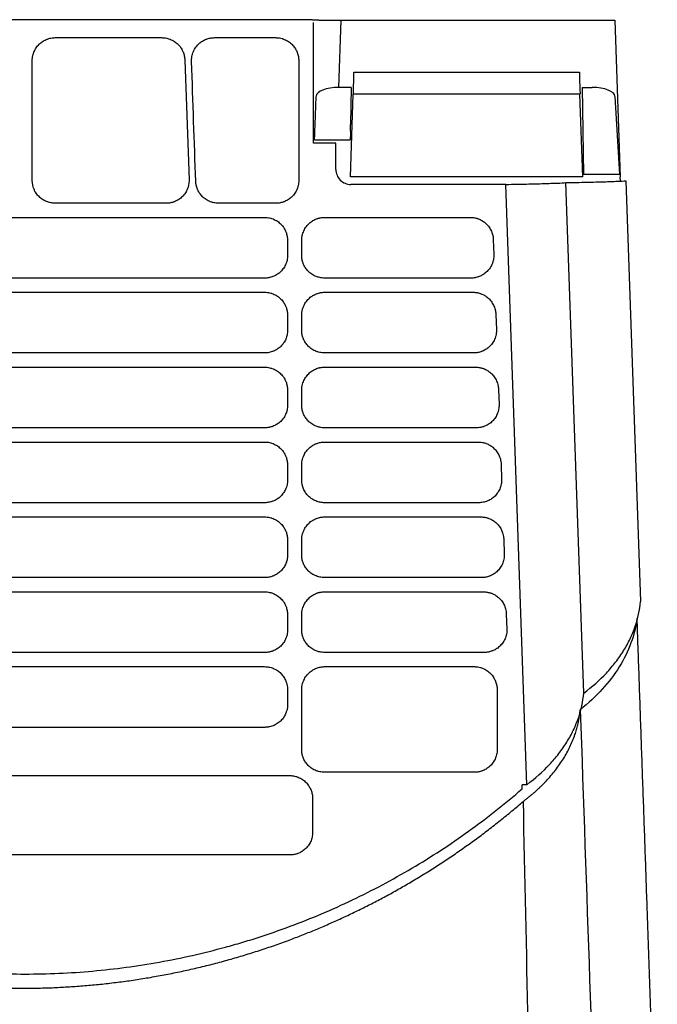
# Model space of a CAD drawing. Extents: x 89 to 1073, y 40 to 812.
# Tile 30 of 67: x 430 to 501, y 702 to 812. Entities that reach past the tile are written whole.
import ezdxf

# ---------------------------------------------------------------- set-up
doc = ezdxf.new("R2010")
doc.units = 0
doc.layers.get('0').update_dxf_attribs({"linetype": 'CONTINUOUS'})

msp = doc.modelspace()

# ---------------------------------------------------------------- linework, layer by layer
at = {"color": 7, "linetype": 'CONTINUOUS'}
for p, q in [((462.31, 811.76), (398.41, 811.76)), ((463.04, 811.72), (462.35, 811.72)), ((462.44, 798.01), (462.44, 811.44)), ((463.04, 811.72), (465.54, 811.72)), ((465.28, 804.22), (465.54, 811.72)), ((465.54, 811.72), (493.23, 811.72)), ((493.23, 811.72), (495.73, 811.72)), ((495.73, 811.72), (496, 811.72)), ((496, 811.72), (496.61, 794.23)), ((451.43, 809.76), (458.27, 809.76)), ((448.13, 807.27), (448.6, 793.94)), ((460.82, 807.18), (460.82, 793.85)), ((466.95, 805.91), (492.06, 805.91)), ((462.64, 800.09), (462.75, 803.23)), ((466.65, 804.22), (465.28, 804.22)), ((466.57, 794.29), (466.89, 803.49)), ((466.65, 804.22), (466.59, 800.09)), ((492.12, 803.49), (466.89, 803.49)), ((492.45, 794.29), (492.12, 803.49)), ((492.37, 804.22), (493.49, 804.22)), ((492.37, 804.22), (492.5, 794.52)), ((496.02, 803.23), (496.51, 794.52)), ((462.6, 799.2), (462.61, 799.34)), ((466.57, 799.34), (466.57, 799.2)), ((464.94, 798.01), (462.44, 798.01)), ((462.58, 798.39), (466.55, 798.39)), ((464.94, 795.09), (464.94, 798.01)), ((496.51, 794.52), (492.5, 794.52)), ((492.45, 794.29), (466.57, 794.29)), ((483.88, 793.43), (466.61, 793.43)), ((486.21, 726.62), (483.88, 793.43)), ((492.54, 736.81), (490.56, 793.63)), ((496.63, 793.83), (496.61, 794.23)), ((497.23, 793.83), (498.87, 747.01)), ((446.05, 791.34), (433.69, 791.34)), ((403.69, 789.76), (457.02, 789.76)), ((463.69, 789.76), (479.93, 789.76)), ((459.57, 787.18), (459.57, 785.52)), ((482.47, 787.27), (482.53, 785.61)), ((479.98, 783), (463.69, 783)), ((403.69, 781.42), (457.02, 781.42)), ((463.69, 781.42), (480.22, 781.42)), ((459.57, 778.85), (459.57, 777.18)), ((482.76, 778.94), (482.82, 777.27)), ((480.27, 774.67), (463.69, 774.67)), ((403.69, 773.09), (457.02, 773.09)), ((463.69, 773.09), (480.51, 773.09)), ((459.57, 770.52), (459.57, 768.85)), ((483.05, 770.61), (483.11, 768.94)), ((480.57, 766.34), (463.69, 766.34)), ((403.69, 764.76), (457.02, 764.76)), ((463.69, 764.76), (480.8, 764.76)), ((459.57, 762.18), (459.57, 760.52)), ((483.34, 762.27), (483.4, 760.61)), ((480.86, 758), (463.69, 758)), ((403.69, 756.42), (457.02, 756.42)), ((463.69, 756.42), (481.09, 756.42)), ((483.63, 753.94), (483.69, 752.27)), ((459.57, 753.85), (459.57, 752.18)), ((481.15, 749.67), (463.69, 749.67)), ((403.69, 748.09), (457.02, 748.09)), ((459.57, 745.52), (459.57, 743.85)), ((483.92, 745.61), (483.98, 743.94)), ((481.44, 741.34), (463.69, 741.34)), ((463.69, 739.76), (480.36, 739.76)), ((459.57, 737.18), (459.57, 735.52)), ((482.9, 737.18), (482.9, 730.52)), ((457.02, 733), (403.69, 733)), ((400.9, 727.64), (459.82, 727.64)), ((480.36, 728), (463.69, 728)), ((486.21, 726.62), (485.68, 726.62)), ((485.69, 726.16), (485.68, 726.62)), ((462.36, 725.06), (462.36, 721.31)), ((459.82, 718.8), (400.9, 718.8))]:
    msp.add_line(p, q, dxfattribs=at)
at = {"color": 7, "linetype": 'CONTINUOUS', "flags": 128}
for points in [[(433.69, 809.76), (436.11, 809.76), (440.85, 809.76), (445.59, 809.76)], [(462.61, 799.34), (462.61, 799.5), (462.62, 799.66), (462.63, 799.79), (462.63, 799.92), (462.63, 800.02), (462.64, 800.09)], [(462.58, 798.39), (462.58, 798.41), (462.58, 798.45), (462.58, 798.53), (462.58, 798.63), (462.59, 798.75), (462.59, 798.89), (462.6, 799.04), (462.6, 799.2)], [(458.27, 791.34), (455.94, 791.34), (453.91, 791.34), (451.89, 791.34)], [(457.02, 783), (454.69, 783), (445.34, 783), (440.67, 783), (431.32, 783), (426.65, 783), (417.31, 783), (403.69, 783)], [(457.02, 774.67), (454.69, 774.67), (445.34, 774.67), (440.67, 774.67), (431.32, 774.67), (426.65, 774.67), (417.31, 774.67), (412.63, 774.67), (403.69, 774.67)], [(457.02, 766.34), (454.69, 766.34), (445.34, 766.34), (426.65, 766.34), (403.69, 766.34)], [(457.02, 758), (454.69, 758), (445.34, 758), (426.65, 758), (403.69, 758)], [(457.02, 749.67), (454.69, 749.67), (445.34, 749.67), (440.67, 749.67), (431.32, 749.67), (426.65, 749.67), (417.31, 749.67), (403.69, 749.67)], [(463.69, 748.09), (466.11, 748.09), (470.94, 748.09), (476.16, 748.09), (481.38, 748.09)], [(457.02, 741.34), (454.69, 741.34), (445.34, 741.34), (440.67, 741.34), (421.98, 741.34), (403.69, 741.34)], [(403.69, 739.76), (406.11, 739.76), (415.78, 739.76), (420.62, 739.76), (430.29, 739.76), (435.13, 739.76), (439.96, 739.76), (457.02, 739.76)]]:
    msp.add_lwpolyline(points, dxfattribs=at)
at = {"color": 7, "linetype": 'CONTINUOUS'}
for centre, major_axis, ratio, start_param, end_param in [((466.87, 803.41), (0.09, 2.5), 0.008721, 4.747603, 6.274766), ((492.15, 803.41), (-0.09, 2.5), 0.008721, 0.008419, 1.535582), ((465.25, 803.23), (2.5, 0.01), 0.395422, 1.55587, 3.125448), ((493.52, 803.22), (2.5, -0.01), 0.398101, 0.024741, 1.585608), ((466.56, 799.32), (0.029, 0.833), 0.008721, 4.747645, 5.902094), ((466.58, 799.23), (0.029, 0.833), 0.008721, 1.606053, 3.1419), ((466.61, 795.09), (1.62, -0.38), 0.999319, 3.373254, 4.944354)]:
    msp.add_ellipse(centre, major_axis=major_axis, ratio=ratio, start_param=start_param, end_param=end_param, dxfattribs=at)
for points, knots in [([(431.15, 807.18), (431.15, 807.25), (431.15, 807.39), (431.17, 807.57), (431.21, 807.78), (431.3, 808.09), (431.49, 808.51), (431.81, 808.94), (432.18, 809.27), (432.52, 809.47), (432.76, 809.58), (432.94, 809.64), (433.08, 809.68), (433.35, 809.74), (433.54, 809.76), (433.69, 809.76)], [2, 2, 2, 2, 2.166921, 2.339969, 2.455062, 2.68499, 3.145567, 3.597349, 4.006921, 4.3799, 4.566618, 4.660199, 4.848025, 4.942379, 5.323722, 5.323722, 5.323722, 5.323722]), ([(445.59, 809.76), (445.63, 809.76), (445.77, 809.75), (445.99, 809.73), (446.2, 809.68), (446.5, 809.59), (446.86, 809.43), (447.28, 809.13), (447.53, 808.86), (447.69, 808.64), (447.79, 808.48), (447.87, 808.32), (447.98, 808.08), (448.06, 807.83), (448.11, 807.52), (448.13, 807.36), (448.13, 807.27)], [2, 2, 2, 2, 2.110246, 2.329997, 2.549268, 2.658916, 3.098028, 3.528627, 3.925047, 4.016957, 4.200545, 4.384168, 4.476122, 4.845906, 5.032807, 5.250456, 5.250456, 5.250456, 5.250456]), ([(448.88, 807.09), (448.88, 807.16), (448.88, 807.3), (448.9, 807.49), (448.93, 807.7), (449.01, 808.03), (449.2, 808.47), (449.52, 808.91), (449.89, 809.26), (450.23, 809.47), (450.48, 809.57), (450.66, 809.64), (450.81, 809.68), (451.07, 809.74), (451.27, 809.76), (451.43, 809.76)], [2, 2, 2, 2, 2.171703, 2.34947, 2.467686, 2.703836, 3.177008, 3.640962, 4.059019, 4.437254, 4.626609, 4.721519, 4.912033, 5.007751, 5.397082, 5.397082, 5.397082, 5.397082]), ([(458.27, 809.76), (458.32, 809.76), (458.46, 809.75), (458.68, 809.73), (458.91, 809.68), (459.21, 809.58), (459.58, 809.41), (460, 809.1), (460.25, 808.81), (460.41, 808.58), (460.51, 808.42), (460.59, 808.25), (460.69, 808.01), (460.76, 807.75), (460.81, 807.44), (460.82, 807.27), (460.82, 807.18)], [2, 2, 2, 2, 2.113419, 2.339447, 2.564946, 2.677706, 3.129429, 3.572188, 3.977395, 4.07077, 4.257279, 4.443828, 4.537253, 4.913026, 5.103027, 5.323884, 5.323884, 5.323884, 5.323884]), ([(433.69, 791.34), (433.52, 791.34), (433.36, 791.35), (433.04, 791.42), (432.88, 791.46), (432.57, 791.59), (432.42, 791.66), (432.15, 791.85), (432.02, 791.95), (431.78, 792.18), (431.67, 792.31), (431.49, 792.58), (431.41, 792.73), (431.22, 793.19), (431.15, 793.52), (431.15, 793.85)], [0, 0, 0, 0, 0.125, 0.125, 0.25, 0.25, 0.375, 0.375, 0.5, 0.5, 0.625, 0.625, 0.75, 0.75, 1, 1, 1, 1]), ([(448.6, 793.94), (448.6, 793.89), (448.6, 793.75), (448.58, 793.52), (448.54, 793.3), (448.45, 792.98), (448.29, 792.6), (447.97, 792.17), (447.59, 791.83), (447.25, 791.62), (447.01, 791.52), (446.82, 791.45), (446.68, 791.41), (446.41, 791.35), (446.21, 791.34), (446.05, 791.34)], [2, 2, 2, 2, 2.116713, 2.349564, 2.582203, 2.69865, 3.16571, 3.623721, 4.043559, 4.430579, 4.624182, 4.721182, 4.915818, 5.013575, 5.408636, 5.408636, 5.408636, 5.408636]), ([(451.89, 791.34), (451.85, 791.34), (451.71, 791.34), (451.49, 791.36), (451.27, 791.41), (450.98, 791.5), (450.61, 791.66), (450.19, 791.96), (449.86, 792.31), (449.66, 792.63), (449.55, 792.87), (449.48, 793.04), (449.44, 793.18), (449.38, 793.43), (449.36, 793.61), (449.35, 793.76)], [1.999998, 1.999998, 1.999998, 1.999998, 2.112505, 2.336785, 2.560662, 2.672656, 3.121485, 3.562107, 3.964452, 4.333233, 4.51765, 4.610005, 4.795191, 4.888116, 5.262843, 5.262843, 5.262843, 5.262843]), ([(460.82, 793.85), (460.82, 793.81), (460.81, 793.67), (460.79, 793.45), (460.74, 793.23), (460.65, 792.93), (460.48, 792.56), (460.16, 792.14), (459.79, 791.81), (459.45, 791.61), (459.21, 791.51), (459.03, 791.45), (458.88, 791.41), (458.62, 791.35), (458.43, 791.34), (458.27, 791.34)], [2, 2, 2, 2, 2.113563, 2.340174, 2.566606, 2.679946, 3.13438, 3.580217, 3.991331, 4.37264, 4.563377, 4.658934, 4.85065, 4.946924, 5.335857, 5.335857, 5.335857, 5.335857]), ([(483.88, 793.43), (484.71, 793.44), (485.47, 793.45), (486.53, 793.48), (486.87, 793.49), (487.51, 793.5), (487.81, 793.51), (488.38, 793.53), (488.65, 793.54), (489.14, 793.56), (489.37, 793.56), (489.98, 793.59), (490.31, 793.61), (490.56, 793.63)], [0, 0, 0, 0, 0.25, 0.25, 0.375, 0.375, 0.5, 0.5, 0.625, 0.625, 0.75, 0.75, 1, 1, 1, 1]), ([(490.56, 793.63), (491.39, 793.64), (492.16, 793.66), (493.22, 793.68), (493.56, 793.69), (494.2, 793.71), (494.5, 793.71), (495.07, 793.73), (495.34, 793.74), (495.83, 793.76), (496.06, 793.77), (496.67, 793.8), (497, 793.81), (497.23, 793.83)], [0, 0, 0, 0, 0.25, 0.25, 0.375, 0.375, 0.5, 0.5, 0.625, 0.625, 0.75, 0.75, 1, 1, 1, 1]), ([(457.02, 789.76), (457.07, 789.76), (457.21, 789.75), (457.43, 789.73), (457.66, 789.68), (457.96, 789.59), (458.33, 789.41), (458.75, 789.1), (459, 788.81), (459.16, 788.58), (459.26, 788.42), (459.34, 788.25), (459.44, 788.01), (459.51, 787.75), (459.56, 787.44), (459.57, 787.27), (459.57, 787.18)], [2, 2, 2, 2, 2.113419, 2.339446, 2.564943, 2.677702, 3.129423, 3.572183, 3.977386, 4.070759, 4.257266, 4.443812, 4.537235, 4.913005, 5.103004, 5.323861, 5.323861, 5.323861, 5.323861]), ([(461.15, 787.18), (461.15, 787.25), (461.15, 787.39), (461.17, 787.57), (461.21, 787.78), (461.3, 788.09), (461.49, 788.51), (461.81, 788.94), (462.18, 789.27), (462.52, 789.48), (462.76, 789.58), (462.94, 789.64), (463.08, 789.68), (463.35, 789.74), (463.54, 789.76), (463.69, 789.76)], [2, 2, 2, 2, 2.166921, 2.339968, 2.455062, 2.684988, 3.145554, 3.597332, 4.006906, 4.379887, 4.566605, 4.660187, 4.848013, 4.942368, 5.323711, 5.323711, 5.323711, 5.323711]), ([(479.93, 789.76), (480.08, 789.76), (480.29, 789.74), (480.55, 789.68), (480.69, 789.64), (480.85, 789.58), (481.09, 789.48), (481.41, 789.29), (481.78, 788.97), (482.09, 788.57), (482.28, 788.18), (482.38, 787.88), (482.43, 787.67), (482.46, 787.48), (482.47, 787.33), (482.47, 787.27)], [2, 2, 2, 2, 2.377428, 2.519002, 2.659935, 2.752788, 2.936577, 3.297822, 3.692438, 4.123068, 4.555371, 4.773889, 4.884031, 5.106486, 5.250583, 5.250583, 5.250583, 5.250583]), ([(459.57, 785.52), (459.57, 785.47), (459.56, 785.34), (459.54, 785.11), (459.49, 784.89), (459.4, 784.59), (459.23, 784.23), (458.91, 783.81), (458.54, 783.48), (458.21, 783.28), (457.96, 783.18), (457.78, 783.12), (457.64, 783.08), (457.37, 783.02), (457.18, 783), (457.02, 783)], [2, 2, 2, 2, 2.113566, 2.340183, 2.56662, 2.679961, 3.134397, 3.580233, 3.991066, 4.371819, 4.562275, 4.65769, 4.849117, 4.945243, 5.335922, 5.335922, 5.335922, 5.335922]), ([(463.69, 783), (463.64, 783), (463.51, 783.01), (463.28, 783.03), (463.06, 783.08), (462.75, 783.17), (462.37, 783.34), (461.95, 783.66), (461.62, 784.03), (461.42, 784.36), (461.32, 784.6), (461.26, 784.78), (461.22, 784.92), (461.16, 785.18), (461.15, 785.37), (461.15, 785.52)], [1.999998, 1.999998, 1.999998, 1.999998, 2.115668, 2.346204, 2.57629, 2.691389, 3.152816, 3.605607, 4.016705, 4.391233, 4.578528, 4.672331, 4.860439, 4.954844, 5.335662, 5.335662, 5.335662, 5.335662]), ([(482.53, 785.61), (482.53, 785.56), (482.53, 785.42), (482.51, 785.19), (482.47, 784.96), (482.38, 784.65), (482.21, 784.27), (481.9, 783.84), (481.52, 783.5), (481.18, 783.29), (480.93, 783.18), (480.75, 783.12), (480.6, 783.08), (480.34, 783.02), (480.14, 783), (479.98, 783)], [2, 2, 2, 2, 2.116705, 2.349541, 2.582165, 2.698604, 3.165631, 3.623608, 4.043424, 4.430434, 4.624031, 4.721028, 4.915658, 5.01341, 5.408456, 5.408456, 5.408456, 5.408456]), ([(457.02, 781.42), (457.07, 781.42), (457.21, 781.42), (457.43, 781.39), (457.66, 781.35), (457.96, 781.25), (458.33, 781.08), (458.75, 780.76), (459, 780.48), (459.16, 780.25), (459.26, 780.09), (459.34, 779.92), (459.44, 779.68), (459.51, 779.42), (459.56, 779.11), (459.57, 778.94), (459.57, 778.85)], [2, 2, 2, 2, 2.113419, 2.339446, 2.564943, 2.677702, 3.129423, 3.572183, 3.977386, 4.070759, 4.257266, 4.443812, 4.537235, 4.913005, 5.103004, 5.323861, 5.323861, 5.323861, 5.323861]), ([(461.15, 778.85), (461.15, 778.92), (461.15, 779.06), (461.17, 779.24), (461.21, 779.44), (461.3, 779.76), (461.49, 780.18), (461.81, 780.61), (462.18, 780.94), (462.52, 781.14), (462.76, 781.25), (462.94, 781.31), (463.08, 781.35), (463.35, 781.41), (463.54, 781.42), (463.69, 781.42)], [2, 2, 2, 2, 2.166921, 2.339969, 2.455062, 2.684989, 3.145559, 3.59734, 4.006918, 4.379902, 4.56662, 4.660202, 4.848029, 4.942383, 5.323726, 5.323726, 5.323726, 5.323726]), ([(480.22, 781.42), (480.37, 781.42), (480.58, 781.4), (480.84, 781.35), (480.98, 781.3), (481.14, 781.25), (481.38, 781.15), (481.71, 780.95), (482.07, 780.64), (482.38, 780.24), (482.57, 779.84), (482.67, 779.55), (482.72, 779.34), (482.75, 779.15), (482.76, 779), (482.76, 778.94)], [2, 2, 2, 2, 2.377428, 2.519002, 2.659935, 2.752788, 2.936577, 3.297823, 3.692439, 4.123069, 4.555372, 4.77389, 4.884032, 5.106487, 5.250584, 5.250584, 5.250584, 5.250584]), ([(459.57, 777.18), (459.57, 777.02), (459.55, 776.85), (459.49, 776.53), (459.44, 776.37), (459.31, 776.07), (459.23, 775.92), (459.04, 775.65), (458.94, 775.52), (458.7, 775.29), (458.57, 775.18), (458.29, 775), (458.15, 774.92), (457.84, 774.8), (457.68, 774.75), (457.36, 774.69), (457.19, 774.67), (457.02, 774.67)], [0, 0, 0, 0, 0.125, 0.125, 0.25, 0.25, 0.375, 0.375, 0.5, 0.5, 0.625, 0.625, 0.75, 0.75, 0.875, 0.875, 1, 1, 1, 1]), ([(463.69, 774.67), (463.64, 774.67), (463.51, 774.67), (463.28, 774.7), (463.06, 774.75), (462.75, 774.84), (462.37, 775.01), (461.95, 775.33), (461.62, 775.7), (461.42, 776.03), (461.32, 776.27), (461.26, 776.44), (461.22, 776.59), (461.16, 776.84), (461.15, 777.03), (461.15, 777.18)], [1.999998, 1.999998, 1.999998, 1.999998, 2.115668, 2.346204, 2.57629, 2.691389, 3.152816, 3.605607, 4.016705, 4.391233, 4.578528, 4.672331, 4.860439, 4.954844, 5.335662, 5.335662, 5.335662, 5.335662]), ([(482.82, 777.27), (482.82, 777.23), (482.82, 777.09), (482.8, 776.86), (482.76, 776.63), (482.67, 776.32), (482.51, 775.94), (482.19, 775.5), (481.81, 775.16), (481.47, 774.96), (481.23, 774.85), (481.04, 774.79), (480.89, 774.74), (480.63, 774.69), (480.43, 774.67), (480.27, 774.67)], [2, 2, 2, 2, 2.116705, 2.34954, 2.582163, 2.698602, 3.165627, 3.623604, 4.043423, 4.430434, 4.624031, 4.721028, 4.915656, 5.013408, 5.40845, 5.40845, 5.40845, 5.40845]), ([(457.02, 773.09), (457.07, 773.09), (457.21, 773.09), (457.43, 773.06), (457.66, 773.01), (457.96, 772.92), (458.33, 772.75), (458.75, 772.43), (459, 772.14), (459.16, 771.92), (459.26, 771.76), (459.34, 771.59), (459.44, 771.34), (459.51, 771.09), (459.56, 770.77), (459.57, 770.61), (459.57, 770.52)], [2, 2, 2, 2, 2.113419, 2.339446, 2.564943, 2.677702, 3.129423, 3.572183, 3.977386, 4.070759, 4.257266, 4.443812, 4.537235, 4.913005, 5.103004, 5.323861, 5.323861, 5.323861, 5.323861]), ([(461.15, 770.52), (461.15, 770.58), (461.15, 770.72), (461.17, 770.9), (461.21, 771.11), (461.3, 771.42), (461.49, 771.84), (461.81, 772.27), (462.18, 772.61), (462.52, 772.81), (462.76, 772.91), (462.94, 772.98), (463.08, 773.02), (463.35, 773.07), (463.54, 773.09), (463.69, 773.09)], [2, 2, 2, 2, 2.166921, 2.339969, 2.455062, 2.684989, 3.145555, 3.597334, 4.00691, 4.379892, 4.566611, 4.660192, 4.848018, 4.942372, 5.323715, 5.323715, 5.323715, 5.323715]), ([(480.51, 773.09), (480.66, 773.09), (480.87, 773.07), (481.13, 773.01), (481.27, 772.97), (481.43, 772.92), (481.67, 772.81), (482, 772.62), (482.36, 772.31), (482.67, 771.9), (482.87, 771.51), (482.96, 771.22), (483.01, 771), (483.04, 770.81), (483.05, 770.66), (483.05, 770.61)], [2, 2, 2, 2, 2.377429, 2.519002, 2.659935, 2.752788, 2.936577, 3.297822, 3.692438, 4.123068, 4.555372, 4.77389, 4.884032, 5.106488, 5.250585, 5.250585, 5.250585, 5.250585]), ([(459.57, 768.85), (459.57, 768.81), (459.56, 768.67), (459.54, 768.45), (459.49, 768.23), (459.4, 767.93), (459.23, 767.56), (458.91, 767.14), (458.54, 766.82), (458.21, 766.62), (457.96, 766.51), (457.78, 766.45), (457.64, 766.41), (457.37, 766.35), (457.18, 766.34), (457.02, 766.34)], [2, 2, 2, 2, 2.113566, 2.340183, 2.56662, 2.679961, 3.134397, 3.580233, 3.991066, 4.371819, 4.562275, 4.65769, 4.849117, 4.945243, 5.335922, 5.335922, 5.335922, 5.335922]), ([(463.69, 766.34), (463.64, 766.34), (463.51, 766.34), (463.28, 766.37), (463.06, 766.41), (462.75, 766.51), (462.37, 766.68), (461.95, 766.99), (461.62, 767.36), (461.42, 767.7), (461.32, 767.93), (461.26, 768.11), (461.22, 768.25), (461.16, 768.51), (461.15, 768.7), (461.15, 768.85)], [1.999998, 1.999998, 1.999998, 1.999998, 2.115668, 2.346204, 2.57629, 2.691389, 3.152817, 3.605608, 4.016705, 4.391233, 4.578528, 4.67233, 4.860439, 4.954844, 5.335662, 5.335662, 5.335662, 5.335662]), ([(483.11, 768.94), (483.11, 768.89), (483.11, 768.75), (483.09, 768.52), (483.05, 768.3), (482.96, 767.98), (482.8, 767.6), (482.48, 767.17), (482.11, 766.83), (481.76, 766.62), (481.52, 766.52), (481.34, 766.45), (481.19, 766.41), (480.92, 766.35), (480.72, 766.34), (480.57, 766.34)], [2, 2, 2, 2, 2.116706, 2.349543, 2.582168, 2.698608, 3.165636, 3.623614, 4.043432, 4.430444, 4.624042, 4.721039, 4.915669, 5.013422, 5.408469, 5.408469, 5.408469, 5.408469]), ([(457.02, 764.76), (457.07, 764.76), (457.21, 764.75), (457.43, 764.73), (457.66, 764.68), (457.96, 764.59), (458.33, 764.41), (458.75, 764.1), (459, 763.81), (459.16, 763.58), (459.26, 763.42), (459.34, 763.25), (459.44, 763.01), (459.51, 762.75), (459.56, 762.44), (459.57, 762.27), (459.57, 762.18)], [2, 2, 2, 2, 2.113419, 2.339446, 2.564943, 2.677702, 3.129423, 3.572183, 3.977386, 4.070759, 4.257266, 4.443812, 4.537235, 4.913005, 5.103004, 5.323861, 5.323861, 5.323861, 5.323861]), ([(461.15, 762.18), (461.15, 762.25), (461.15, 762.39), (461.17, 762.57), (461.21, 762.78), (461.3, 763.09), (461.49, 763.51), (461.81, 763.94), (462.18, 764.27), (462.52, 764.48), (462.76, 764.58), (462.94, 764.64), (463.08, 764.68), (463.35, 764.74), (463.54, 764.76), (463.69, 764.76)], [2, 2, 2, 2, 2.166921, 2.339969, 2.455063, 2.684989, 3.145557, 3.597336, 4.006915, 4.379901, 4.56662, 4.660202, 4.848028, 4.942383, 5.323726, 5.323726, 5.323726, 5.323726]), ([(480.8, 764.76), (480.95, 764.76), (481.16, 764.74), (481.42, 764.68), (481.57, 764.64), (481.72, 764.58), (481.96, 764.48), (482.29, 764.29), (482.65, 763.97), (482.96, 763.57), (483.16, 763.18), (483.25, 762.88), (483.3, 762.67), (483.33, 762.48), (483.34, 762.33), (483.34, 762.27)], [2, 2, 2, 2, 2.377429, 2.519002, 2.659935, 2.752788, 2.936577, 3.297821, 3.692437, 4.123068, 4.555372, 4.77389, 4.884032, 5.106487, 5.250584, 5.250584, 5.250584, 5.250584]), ([(459.57, 760.52), (459.57, 760.47), (459.56, 760.34), (459.54, 760.11), (459.49, 759.89), (459.4, 759.59), (459.23, 759.23), (458.91, 758.81), (458.54, 758.48), (458.21, 758.28), (457.96, 758.18), (457.78, 758.12), (457.64, 758.08), (457.37, 758.02), (457.18, 758), (457.02, 758)], [2, 2, 2, 2, 2.113566, 2.340183, 2.56662, 2.679961, 3.134397, 3.580233, 3.991066, 4.371819, 4.562275, 4.65769, 4.849117, 4.945243, 5.335922, 5.335922, 5.335922, 5.335922]), ([(463.69, 758), (463.52, 758), (463.36, 758.02), (463.04, 758.08), (462.88, 758.13), (462.57, 758.26), (462.42, 758.33), (462.15, 758.51), (462.02, 758.62), (461.78, 758.85), (461.67, 758.98), (461.49, 759.25), (461.41, 759.4), (461.22, 759.85), (461.15, 760.18), (461.15, 760.52)], [0, 0, 0, 0, 0.125, 0.125, 0.25, 0.25, 0.375, 0.375, 0.5, 0.5, 0.625, 0.625, 0.75, 0.75, 1, 1, 1, 1]), ([(483.4, 760.61), (483.4, 760.56), (483.4, 760.42), (483.38, 760.19), (483.34, 759.96), (483.25, 759.65), (483.09, 759.27), (482.77, 758.84), (482.4, 758.5), (482.05, 758.29), (481.81, 758.18), (481.63, 758.12), (481.48, 758.08), (481.21, 758.02), (481.01, 758), (480.86, 758)], [2, 2, 2, 2, 2.116702, 2.349533, 2.582152, 2.698589, 3.165606, 3.623571, 4.043374, 4.430372, 4.623963, 4.720957, 4.915581, 5.01333, 5.408364, 5.408364, 5.408364, 5.408364]), ([(457.02, 756.42), (457.07, 756.42), (457.21, 756.42), (457.43, 756.39), (457.66, 756.35), (457.96, 756.25), (458.33, 756.08), (458.75, 755.76), (459, 755.48), (459.16, 755.25), (459.26, 755.09), (459.34, 754.92), (459.44, 754.68), (459.51, 754.42), (459.56, 754.11), (459.57, 753.94), (459.57, 753.85)], [2, 2, 2, 2, 2.113419, 2.339446, 2.564943, 2.677702, 3.129423, 3.572183, 3.977386, 4.070759, 4.257266, 4.443812, 4.537235, 4.913005, 5.103004, 5.323861, 5.323861, 5.323861, 5.323861]), ([(461.15, 753.85), (461.15, 753.92), (461.15, 754.06), (461.17, 754.24), (461.21, 754.44), (461.3, 754.76), (461.49, 755.18), (461.81, 755.61), (462.18, 755.94), (462.52, 756.14), (462.76, 756.25), (462.94, 756.31), (463.08, 756.35), (463.35, 756.41), (463.54, 756.42), (463.69, 756.42)], [2, 2, 2, 2, 2.166921, 2.339968, 2.455061, 2.684986, 3.145552, 3.597331, 4.00691, 4.379896, 4.566616, 4.660198, 4.848026, 4.942381, 5.323725, 5.323725, 5.323725, 5.323725]), ([(481.09, 756.42), (481.24, 756.42), (481.45, 756.4), (481.71, 756.35), (481.86, 756.3), (482.01, 756.25), (482.25, 756.15), (482.58, 755.95), (482.94, 755.64), (483.25, 755.24), (483.45, 754.84), (483.54, 754.55), (483.59, 754.34), (483.62, 754.15), (483.63, 754), (483.63, 753.94)], [2, 2, 2, 2, 2.377429, 2.519002, 2.659935, 2.752788, 2.936577, 3.297821, 3.692436, 4.123067, 4.555371, 4.77389, 4.884032, 5.106487, 5.250584, 5.250584, 5.250584, 5.250584]), ([(459.57, 752.18), (459.57, 752.14), (459.56, 752), (459.54, 751.78), (459.49, 751.56), (459.4, 751.26), (459.23, 750.89), (458.91, 750.47), (458.54, 750.15), (458.21, 749.95), (457.96, 749.85), (457.78, 749.78), (457.64, 749.74), (457.37, 749.69), (457.18, 749.67), (457.02, 749.67)], [2, 2, 2, 2, 2.113566, 2.340183, 2.56662, 2.679961, 3.134397, 3.580233, 3.991066, 4.371819, 4.562275, 4.65769, 4.849117, 4.945243, 5.335922, 5.335922, 5.335922, 5.335922]), ([(463.69, 749.67), (463.64, 749.67), (463.51, 749.67), (463.28, 749.7), (463.06, 749.75), (462.75, 749.84), (462.37, 750.01), (461.95, 750.33), (461.62, 750.7), (461.42, 751.03), (461.32, 751.27), (461.26, 751.44), (461.22, 751.59), (461.16, 751.84), (461.15, 752.03), (461.15, 752.18)], [1.999998, 1.999998, 1.999998, 1.999998, 2.11567, 2.346209, 2.576298, 2.691398, 3.152832, 3.605629, 4.01673, 4.391259, 4.578555, 4.672358, 4.860468, 4.954874, 5.335696, 5.335696, 5.335696, 5.335696]), ([(483.69, 752.27), (483.69, 752.23), (483.69, 752.09), (483.68, 751.86), (483.63, 751.63), (483.55, 751.32), (483.38, 750.94), (483.06, 750.5), (482.69, 750.16), (482.35, 749.96), (482.1, 749.85), (481.92, 749.79), (481.77, 749.74), (481.5, 749.69), (481.3, 749.67), (481.15, 749.67)], [2, 2, 2, 2, 2.116701, 2.349529, 2.582145, 2.698581, 3.165595, 3.623553, 4.043349, 4.43034, 4.623929, 4.720922, 4.915543, 5.013292, 5.408321, 5.408321, 5.408321, 5.408321]), ([(457.02, 748.09), (457.07, 748.09), (457.21, 748.09), (457.43, 748.06), (457.66, 748.01), (457.96, 747.92), (458.33, 747.75), (458.75, 747.43), (459, 747.14), (459.16, 746.92), (459.26, 746.76), (459.34, 746.59), (459.44, 746.34), (459.51, 746.09), (459.56, 745.77), (459.57, 745.61), (459.57, 745.52)], [2, 2, 2, 2, 2.113419, 2.339446, 2.564943, 2.677702, 3.129423, 3.572183, 3.977386, 4.070759, 4.257266, 4.443812, 4.537235, 4.913005, 5.103004, 5.323861, 5.323861, 5.323861, 5.323861]), ([(461.15, 745.52), (461.15, 745.58), (461.15, 745.72), (461.17, 745.9), (461.21, 746.11), (461.3, 746.42), (461.49, 746.84), (461.81, 747.27), (462.18, 747.61), (462.52, 747.81), (462.76, 747.91), (462.94, 747.98), (463.08, 748.02), (463.35, 748.07), (463.54, 748.09), (463.69, 748.09)], [2, 2, 2, 2, 2.166921, 2.339969, 2.455063, 2.68499, 3.145558, 3.597336, 4.006914, 4.379901, 4.566621, 4.660203, 4.84803, 4.942384, 5.323726, 5.323726, 5.323726, 5.323726]), ([(481.38, 748.09), (481.53, 748.09), (481.74, 748.07), (482, 748.01), (482.15, 747.97), (482.31, 747.92), (482.54, 747.81), (482.87, 747.62), (483.23, 747.31), (483.54, 746.9), (483.74, 746.51), (483.83, 746.22), (483.88, 746), (483.91, 745.81), (483.92, 745.66), (483.92, 745.61)], [2, 2, 2, 2, 2.377428, 2.519002, 2.659935, 2.752788, 2.936577, 3.297821, 3.692437, 4.123066, 4.555367, 4.773884, 4.884026, 5.106481, 5.250578, 5.250578, 5.250578, 5.250578]), ([(492.54, 736.81), (493.48, 737.52), (494.31, 738.26), (495.43, 739.44), (495.77, 739.85), (496.41, 740.68), (496.71, 741.11), (497.25, 741.97), (497.49, 742.41), (497.92, 743.31), (498.11, 743.76), (498.58, 745.14), (498.78, 746.06), (498.87, 747.01)], [0, 0, 0, 0, 0.25, 0.25, 0.375, 0.375, 0.5, 0.5, 0.625, 0.625, 0.75, 0.75, 1, 1, 1, 1]), ([(500.73, 680.74), (500.71, 681.3), (500.67, 682.41), (500.61, 684.09), (500.56, 685.77), (500.5, 687.45), (500.44, 689.14), (500.38, 690.83), (500.32, 692.52), (500.26, 694.22), (500.2, 695.92), (500.14, 697.62), (500.08, 699.33), (500.02, 701.04), (499.96, 702.76), (499.9, 704.48), (499.84, 706.2), (499.78, 707.92), (499.72, 709.65), (499.66, 711.38), (499.58, 713.59), (499.49, 716.27), (499.38, 719.45), (499.27, 722.63), (499.16, 725.82), (499.04, 729.02), (498.93, 732.23), (498.82, 735.45), (498.71, 738.68), (498.59, 741.92), (498.52, 744.08), (498.48, 745.17)], [0, 0, 0, 0, 0.0268896, 0.0537794, 0.0806693, 0.1075592, 0.1344493, 0.1613394, 0.1882297, 0.21512, 0.2420105, 0.268901, 0.2957916, 0.3226822, 0.349573, 0.3764638, 0.4033546, 0.4302455, 0.4571364, 0.4840274, 0.5109184, 0.559825, 0.6087322, 0.6576399, 0.7065478, 0.7554561, 0.8043646, 0.8532733, 0.9021822, 0.9510911, 1, 1, 1, 1]), ([(459.57, 743.85), (459.57, 743.81), (459.56, 743.67), (459.54, 743.45), (459.49, 743.23), (459.4, 742.93), (459.23, 742.56), (458.91, 742.14), (458.54, 741.82), (458.21, 741.62), (457.96, 741.51), (457.78, 741.45), (457.64, 741.41), (457.37, 741.35), (457.18, 741.34), (457.02, 741.34)], [2, 2, 2, 2, 2.113566, 2.340183, 2.56662, 2.679961, 3.134397, 3.580233, 3.991066, 4.371819, 4.562275, 4.65769, 4.849117, 4.945243, 5.335922, 5.335922, 5.335922, 5.335922]), ([(463.69, 741.34), (463.64, 741.34), (463.51, 741.34), (463.28, 741.37), (463.06, 741.41), (462.75, 741.51), (462.37, 741.68), (461.95, 741.99), (461.62, 742.36), (461.42, 742.7), (461.32, 742.93), (461.26, 743.11), (461.22, 743.25), (461.16, 743.51), (461.15, 743.7), (461.15, 743.85)], [1.999998, 1.999998, 1.999998, 1.999998, 2.11567, 2.346209, 2.576298, 2.691399, 3.152834, 3.605631, 4.016732, 4.391261, 4.578558, 4.672361, 4.860471, 4.954877, 5.3357, 5.3357, 5.3357, 5.3357]), ([(483.98, 743.94), (483.98, 743.89), (483.98, 743.75), (483.97, 743.52), (483.92, 743.3), (483.84, 742.98), (483.67, 742.6), (483.35, 742.17), (482.98, 741.83), (482.64, 741.62), (482.39, 741.52), (482.21, 741.45), (482.06, 741.41), (481.79, 741.35), (481.6, 741.34), (481.44, 741.34)], [2, 2, 2, 2, 2.116705, 2.349542, 2.582165, 2.698604, 3.165632, 3.62361, 4.043427, 4.430436, 4.624033, 4.72103, 4.91566, 5.013413, 5.40846, 5.40846, 5.40846, 5.40846]), ([(457.02, 739.76), (457.18, 739.76), (457.5, 739.73), (457.84, 739.63), (458.09, 739.52), (458.23, 739.45), (458.39, 739.36), (458.62, 739.2), (458.92, 738.92), (459.23, 738.5), (459.41, 738.1), (459.5, 737.8), (459.54, 737.58), (459.56, 737.39), (459.57, 737.24), (459.57, 737.18)], [2, 2, 2, 2, 2.391976, 2.782153, 2.878019, 3.067794, 3.161826, 3.348426, 3.751995, 4.187064, 4.623892, 4.844765, 4.956117, 5.18107, 5.323757, 5.323757, 5.323757, 5.323757]), ([(461.15, 737.18), (461.15, 737.25), (461.15, 737.39), (461.17, 737.57), (461.21, 737.78), (461.3, 738.09), (461.49, 738.51), (461.81, 738.94), (462.18, 739.27), (462.52, 739.48), (462.76, 739.58), (462.94, 739.64), (463.08, 739.68), (463.35, 739.74), (463.54, 739.76), (463.69, 739.76)], [2, 2, 2, 2, 2.16692, 2.339967, 2.455059, 2.684983, 3.145545, 3.597322, 4.006894, 4.379872, 4.566589, 4.66017, 4.847997, 4.942352, 5.323695, 5.323695, 5.323695, 5.323695]), ([(480.36, 739.76), (480.4, 739.76), (480.54, 739.75), (480.77, 739.73), (480.99, 739.68), (481.29, 739.59), (481.66, 739.41), (482.08, 739.1), (482.34, 738.81), (482.49, 738.58), (482.59, 738.42), (482.67, 738.25), (482.77, 738.01), (482.85, 737.75), (482.89, 737.44), (482.9, 737.27), (482.9, 737.18)], [2, 2, 2, 2, 2.113419, 2.339446, 2.564946, 2.677706, 3.12943, 3.572187, 3.977388, 4.070761, 4.257267, 4.443813, 4.537236, 4.913007, 5.103007, 5.323864, 5.323864, 5.323864, 5.323864]), ([(486.21, 726.62), (487.15, 727.33), (487.99, 728.07), (489.1, 729.25), (489.44, 729.66), (490.09, 730.49), (490.38, 730.91), (490.92, 731.78), (491.17, 732.22), (491.59, 733.12), (491.78, 733.57), (492.26, 734.95), (492.46, 735.87), (492.54, 736.81)], [0, 0, 0, 0, 0.25, 0.25, 0.375, 0.375, 0.5, 0.5, 0.625, 0.625, 0.75, 0.75, 1, 1, 1, 1]), ([(459.57, 735.52), (459.57, 735.36), (459.55, 735.15), (459.49, 734.88), (459.44, 734.73), (459.38, 734.57), (459.27, 734.33), (459.07, 734), (458.74, 733.64), (458.32, 733.33), (457.91, 733.15), (457.61, 733.07), (457.39, 733.03), (457.21, 733.01), (457.07, 733), (457.02, 733)], [2, 2, 2, 2, 2.392049, 2.539351, 2.686219, 2.782978, 2.974553, 3.351253, 3.760749, 4.205642, 4.651913, 4.877281, 4.990809, 5.219942, 5.335746, 5.335746, 5.335746, 5.335746]), ([(485.82, 724.78), (485.93, 724.86), (486.13, 725.02), (486.43, 725.26), (486.73, 725.5), (487.01, 725.74), (487.3, 725.99), (487.57, 726.25), (487.84, 726.5), (488.1, 726.76), (488.64, 727.33), (489.42, 728.24), (490.31, 729.51), (491.03, 730.83), (491.48, 731.92), (491.74, 732.75), (491.88, 733.3), (492, 733.86), (492.1, 734.41), (492.13, 734.79), (492.15, 734.97)], [0, 0, 0, 0, 0.027771, 0.055522, 0.083263, 0.111003, 0.138754, 0.166523, 0.194321, 0.222158, 0.250043, 0.375174, 0.500004, 0.624808, 0.749965, 0.800113, 0.850134, 0.900085, 0.950021, 1, 1, 1, 1]), ([(463.69, 728), (463.64, 728), (463.51, 728.01), (463.28, 728.03), (463.06, 728.08), (462.75, 728.17), (462.37, 728.34), (461.95, 728.66), (461.62, 729.03), (461.42, 729.36), (461.32, 729.6), (461.26, 729.78), (461.22, 729.92), (461.16, 730.18), (461.15, 730.37), (461.15, 730.52)], [1.999997, 1.999997, 1.999997, 1.999997, 2.115669, 2.346206, 2.576293, 2.691392, 3.152821, 3.605612, 4.016712, 4.391241, 4.578537, 4.67234, 4.860449, 4.954854, 5.335674, 5.335674, 5.335674, 5.335674]), ([(482.9, 730.52), (482.9, 730.47), (482.9, 730.34), (482.87, 730.11), (482.82, 729.89), (482.73, 729.59), (482.56, 729.23), (482.25, 728.81), (481.88, 728.48), (481.54, 728.28), (481.29, 728.18), (481.11, 728.12), (480.97, 728.07), (480.7, 728.02), (480.51, 728), (480.36, 728)], [2, 2, 2, 2, 2.113564, 2.340176, 2.56661, 2.67995, 3.134381, 3.580208, 3.991321, 4.372641, 4.563384, 4.658943, 4.850661, 4.946936, 5.33587, 5.33587, 5.33587, 5.33587]), ([(459.82, 727.64), (459.86, 727.64), (460, 727.63), (460.22, 727.61), (460.45, 727.56), (460.75, 727.46), (461.12, 727.29), (461.54, 726.98), (461.79, 726.69), (461.95, 726.46), (462.05, 726.3), (462.13, 726.13), (462.23, 725.89), (462.3, 725.63), (462.35, 725.32), (462.36, 725.15), (462.36, 725.06)], [2, 2, 2, 2, 2.113425, 2.339451, 2.564949, 2.677708, 3.129428, 3.572182, 3.977382, 4.070755, 4.257262, 4.443809, 4.537233, 4.913005, 5.103005, 5.323862, 5.323862, 5.323862, 5.323862]), ([(375.02, 726.16), (376.94, 724.5), (378.92, 722.94), (382.99, 720.01), (385.08, 718.64), (389.38, 716.09), (391.59, 714.91), (394.99, 713.29), (396.14, 712.77), (398.47, 711.78), (399.65, 711.31), (403.2, 709.99), (405.59, 709.22), (410.42, 707.89), (412.86, 707.34), (417.79, 706.45), (420.27, 706.12), (424.03, 705.78), (425.29, 705.69), (427.82, 705.58), (429.09, 705.55), (432.87, 705.55), (435.38, 705.66), (440.36, 706.11), (442.84, 706.44), (447.77, 707.32), (450.22, 707.88), (453.26, 708.71), (453.87, 708.88), (455.08, 709.24), (455.69, 709.43), (457.5, 710.01), (458.69, 710.42), (462.22, 711.74), (464.53, 712.72), (469.04, 714.87), (471.25, 716.05), (475.57, 718.6), (477.67, 719.97), (480.75, 722.19), (481.77, 722.95), (483.76, 724.52), (484.73, 725.33), (485.69, 726.16)], [0, 0, 0, 0, 0.0625, 0.0625, 0.125, 0.125, 0.1875, 0.1875, 0.21875, 0.21875, 0.25, 0.25, 0.3125, 0.3125, 0.375, 0.375, 0.4375, 0.4375, 0.46875, 0.46875, 0.5, 0.5, 0.5625, 0.5625, 0.625, 0.625, 0.6875, 0.6875, 0.703125, 0.703125, 0.71875, 0.71875, 0.75, 0.75, 0.8125, 0.8125, 0.875, 0.875, 0.9375, 0.9375, 0.96875, 0.96875, 1, 1, 1, 1]), ([(374.04, 724.78), (374.24, 724.61), (374.65, 724.26), (375.26, 723.75), (375.87, 723.24), (376.49, 722.74), (377.11, 722.25), (377.73, 721.76), (378.36, 721.28), (378.99, 720.81), (379.62, 720.35), (380.26, 719.89), (380.9, 719.43), (381.54, 718.99), (382.18, 718.55), (382.83, 718.12), (383.48, 717.69), (384.13, 717.28), (384.78, 716.87), (385.44, 716.46), (386.09, 716.07), (386.75, 715.68), (387.41, 715.29), (388.07, 714.92), (388.74, 714.55), (389.4, 714.19), (390.07, 713.83), (390.73, 713.49), (391.4, 713.15), (392.07, 712.81), (392.74, 712.48), (393.41, 712.16), (394.07, 711.85), (394.74, 711.54), (395.42, 711.25), (396.09, 710.95), (396.76, 710.67), (397.43, 710.39), (398.1, 710.11), (398.77, 709.85), (399.44, 709.59), (400.42, 709.22), (401.71, 708.75), (403.33, 708.2), (404.96, 707.69), (406.6, 707.2), (408.25, 706.75), (409.9, 706.34), (411.56, 705.96), (413.23, 705.61), (414.9, 705.29), (416.57, 705.01), (418.24, 704.76), (419.92, 704.55), (421.59, 704.37), (423.27, 704.22), (424.94, 704.1), (426.61, 704.02), (428.27, 703.97), (429.38, 703.97), (429.93, 703.96)], [0, 0, 0, 0, 0.013111, 0.0262, 0.039265, 0.052305, 0.06532, 0.07831, 0.091273, 0.104209, 0.117117, 0.129997, 0.142847, 0.155667, 0.168457, 0.181215, 0.193942, 0.206636, 0.219296, 0.231923, 0.244516, 0.257073, 0.269595, 0.28208, 0.294529, 0.306941, 0.319314, 0.331649, 0.343945, 0.356201, 0.368417, 0.380592, 0.392727, 0.404819, 0.41687, 0.428877, 0.440842, 0.452763, 0.46464, 0.476473, 0.488261, 0.500003, 0.528078, 0.556148, 0.584206, 0.612247, 0.640266, 0.668257, 0.696214, 0.724133, 0.752006, 0.77983, 0.807599, 0.835307, 0.86295, 0.890521, 0.918017, 0.945432, 0.972761, 1, 1, 1, 1]), ([(429.93, 703.96), (430.22, 703.96), (430.78, 703.97), (431.64, 703.98), (432.49, 704), (433.35, 704.03), (434.21, 704.07), (435.07, 704.12), (435.93, 704.17), (436.79, 704.24), (437.65, 704.31), (438.51, 704.39), (439.37, 704.49), (440.23, 704.59), (441.09, 704.69), (441.95, 704.81), (442.81, 704.94), (443.67, 705.07), (444.53, 705.22), (445.39, 705.37), (446.25, 705.54), (447.11, 705.71), (447.97, 705.89), (448.82, 706.08), (449.67, 706.27), (450.53, 706.48), (451.38, 706.7), (452.22, 706.92), (453.07, 707.16), (453.92, 707.4), (454.76, 707.65), (455.6, 707.91), (456.43, 708.18), (457.27, 708.45), (458.1, 708.74), (458.93, 709.03), (459.95, 709.41), (461.17, 709.87), (462.58, 710.44), (463.99, 711.04), (465.4, 711.67), (466.81, 712.33), (468.22, 713.02), (469.63, 713.74), (471.03, 714.49), (472.42, 715.27), (473.81, 716.09), (475.19, 716.93), (476.56, 717.8), (477.92, 718.71), (479.27, 719.65), (480.61, 720.61), (481.94, 721.61), (483.25, 722.64), (484.55, 723.69), (485.4, 724.42), (485.82, 724.78)], [0, 0, 0, 0, 0.013997, 0.028019, 0.042064, 0.056133, 0.070224, 0.084338, 0.098472, 0.112627, 0.126802, 0.140997, 0.155209, 0.16944, 0.183688, 0.197952, 0.212232, 0.226527, 0.240836, 0.255159, 0.269495, 0.283843, 0.298202, 0.312572, 0.326951, 0.34134, 0.355737, 0.370142, 0.384554, 0.398971, 0.413394, 0.427822, 0.442254, 0.456688, 0.471125, 0.485563, 0.500003, 0.524776, 0.549748, 0.574915, 0.600272, 0.625815, 0.651539, 0.67744, 0.703512, 0.72975, 0.756149, 0.782703, 0.809406, 0.836253, 0.863238, 0.890354, 0.917594, 0.944953, 0.972424, 1, 1, 1, 1]), ([(462.36, 721.31), (462.36, 721.27), (462.36, 721.13), (462.33, 720.91), (462.28, 720.69), (462.19, 720.39), (462.02, 720.02), (461.7, 719.6), (461.33, 719.28), (461, 719.08), (460.75, 718.97), (460.57, 718.91), (460.43, 718.87), (460.16, 718.82), (459.97, 718.8), (459.82, 718.8)], [2, 2, 2, 2, 2.113563, 2.340173, 2.566605, 2.679944, 3.134376, 3.580206, 3.991314, 4.372625, 4.563364, 4.658921, 4.850639, 4.946913, 5.335845, 5.335845, 5.335845, 5.335845])]:
    msp.add_open_spline(points, degree=3, knots=knots, dxfattribs=at)
for points in [[(431.15, 793.85), (431.15, 798.3), (431.15, 802.74), (431.15, 807.18)], [(449.35, 793.76), (449.19, 798.21), (449.04, 802.65), (448.88, 807.09)], [(461.15, 785.52), (461.15, 786.07), (461.15, 786.63), (461.15, 787.18)], [(461.15, 777.18), (461.15, 777.74), (461.15, 778.3), (461.15, 778.85)], [(461.15, 768.85), (461.15, 769.41), (461.15, 769.96), (461.15, 770.52)], [(461.15, 760.52), (461.15, 761.07), (461.15, 761.63), (461.15, 762.18)], [(461.15, 752.18), (461.15, 752.74), (461.15, 753.3), (461.15, 753.85)], [(461.15, 743.85), (461.15, 744.41), (461.15, 744.96), (461.15, 745.52)], [(498.48, 745.17), (498.24, 743.3), (496.89, 739.63), (493.95, 736.4), (492.15, 734.97)], [(461.15, 730.52), (461.15, 732.74), (461.15, 734.96), (461.15, 737.18)], [(492.15, 734.97), (492.86, 714.69), (493.55, 694.86), (494.22, 675.63)], [(486.87, 675.63), (486.53, 691.53), (486.18, 707.96), (485.82, 724.78)]]:
    msp.add_open_spline(points, degree=3, dxfattribs=at)

doc.saveas('drawing.dxf')
